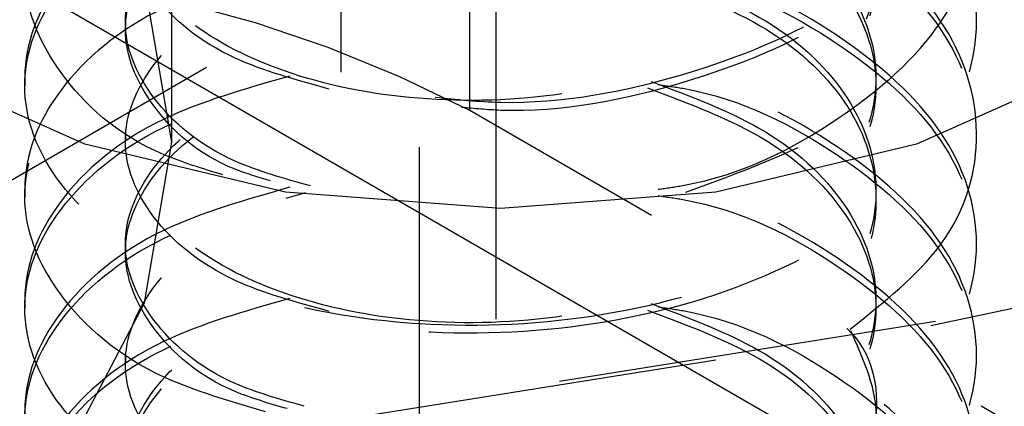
# Model space of a CAD drawing. Header units: inches. Extents: x 1907 to 2452, y -210 to -54.
# Tile 255 of 256: x 1998.479 to 1998.738, y -195.836 to -195.734. Entities that reach past the tile are written whole.
import ezdxf

# ---------------------------------------------------------------- set-up
doc = ezdxf.new("R2010")
doc.units = ezdxf.units.IN
doc.header["$LTSCALE"] = 0.5
doc.header["$MEASUREMENT"] = 0
doc.linetypes.add('HIDDEN', pattern=[0.22499999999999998, 0.15, -0.075])
doc.layers.add('SID-M-H', color=4, linetype='HIDDEN')
doc.layers.add('SID-M-S', color=105, linetype='Continuous')

msp = doc.modelspace()

# ---------------------------------------------------------------- linework, layer by layer
at = {"layer": 'SID-M-H'}
for p, q in [((1998.6044867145, -196.0130170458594), (1998.6044867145, -193.9716650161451)), ((1998.519303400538, -195.7665349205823), (1998.519303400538, -194.1448083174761)), ((1999.394480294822, -195.247041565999), (1997.980266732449, -196.0634496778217)), ((1998.597554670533, -195.7582634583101), (1998.597554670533, -195.3499930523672)), ((1998.584296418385, -195.3678519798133), (1998.584296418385, -198.1236772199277)), ((1998.563769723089, -198.348189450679), (1998.563769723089, -195.5923642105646)), ((1998.519303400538, -195.7665349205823), (1998.512097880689, -195.7243012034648)), ((1998.507084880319, -195.7349752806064), (1998.507084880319, -195.7371016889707)), ((1998.730665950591, -195.7371016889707), (1998.730665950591, -195.7349752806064)), ((1998.496415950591, -195.7670794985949), (1998.451163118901, -195.7470339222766)), ((1998.76016878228, -195.7470339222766), (1998.714915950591, -195.7670794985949)), ((1998.480665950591, -195.7495563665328), (1998.480665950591, -195.7516827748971)), ((1998.818525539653, -195.8858272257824), (1998.597554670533, -195.7582634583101)), ((1998.507084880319, -195.7641374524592), (1998.507084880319, -195.7662638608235)), ((1998.730665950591, -195.7662638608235), (1998.730665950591, -195.7641374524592)), ((1998.512097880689, -195.8087686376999), (1998.519303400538, -195.7665349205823)), ((1998.549113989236, -195.7796806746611), (1998.496415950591, -195.7670794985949)), ((1998.714915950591, -195.7670794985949), (1998.662217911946, -195.7796806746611)), ((1998.480665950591, -195.7787185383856), (1998.480665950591, -195.7808449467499)), ((1998.605665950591, -195.7839787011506), (1998.549113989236, -195.7796806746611)), ((1998.662217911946, -195.7796806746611), (1998.605665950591, -195.7839787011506)), ((1998.87114307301, -195.7812741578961), (1998.71987181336, -195.8136510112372)), ((1998.7186727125, -195.8146944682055), (1998.869628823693, -195.7823850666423)), ((1998.507084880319, -195.793299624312), (1998.507084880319, -195.7954260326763)), ((1998.730665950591, -195.7954260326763), (1998.730665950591, -195.793299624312)), ((1998.480665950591, -195.8078807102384), (1998.480665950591, -195.8100071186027)), ((1998.49075822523, -195.8493793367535), (1998.512097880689, -195.8087686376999)), ((1998.563464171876, -195.8393928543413), (1998.7186727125, -195.8146944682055)), ((1998.71987181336, -195.8136510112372), (1998.564339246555, -195.8384009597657)), ((1998.507084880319, -195.8224617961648), (1998.507084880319, -195.8245882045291)), ((1998.730665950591, -195.8245882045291), (1998.730665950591, -195.8224617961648))]:
    msp.add_line(p, q, dxfattribs=at)
msp.add_arc((1998.442875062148, -196.0567940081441), 0.3362235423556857, 62.60967223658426, 117.3903277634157, dxfattribs=at)
for points, knots in [([(1998.58844930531, -195.7547814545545), (1998.594166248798, -195.7553758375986), (1998.615767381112, -195.7576216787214), (1998.654883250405, -195.7500690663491), (1998.696317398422, -195.732774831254), (1998.724172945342, -195.7067619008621), (1998.733896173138, -195.6767078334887), (1998.724238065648, -195.6463123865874), (1998.696056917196, -195.621323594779), (1998.667661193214, -195.6064539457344), (1998.64970966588, -195.6039133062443), (1998.647797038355, -195.6036426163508)], [0, 0, 0, 0, 0.04812224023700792, 0.1818270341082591, 0.3155318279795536, 0.4492366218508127, 0.582941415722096, 0.7166462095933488, 0.8503510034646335, 0.9840557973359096, 1, 1, 1, 1]), ([(1998.647086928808, -195.6056604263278), (1998.649239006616, -195.6059623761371), (1998.667440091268, -195.6085161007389), (1998.696066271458, -195.6234333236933), (1998.724235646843, -195.6484426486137), (1998.733896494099, -195.6788355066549), (1998.724174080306, -195.7088793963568), (1998.696312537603, -195.7349356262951), (1998.654901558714, -195.7520668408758), (1998.618132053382, -195.7596034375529), (1998.598816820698, -195.7577660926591), (1998.595405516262, -195.7574415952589)], [0, 0, 0, 0, 0.01824760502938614, 0.1543281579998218, 0.2904087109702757, 0.4264892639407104, 0.5625698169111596, 0.6986503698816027, 0.8347309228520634, 0.9708114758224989, 1, 1, 1, 1]), ([(1998.645163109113, -195.6339708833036), (1998.655870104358, -195.6379955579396), (1998.677912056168, -195.6462809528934), (1998.699026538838, -195.6671739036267), (1998.70683694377, -195.6912025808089), (1998.699107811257, -195.7154079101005), (1998.677189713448, -195.7361639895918), (1998.644373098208, -195.7506470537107), (1998.605665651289, -195.7569132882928), (1998.566960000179, -195.7542930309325), (1998.534137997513, -195.7434517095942), (1998.512239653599, -195.7263543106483), (1998.504436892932, -195.7057441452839), (1998.512522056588, -195.6855477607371), (1998.529240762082, -195.6705816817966), (1998.545318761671, -195.6659406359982), (1998.55029525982, -195.6645041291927)], [0, 0, 0, 0, 0.07053002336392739, 0.1451966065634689, 0.2198631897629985, 0.294529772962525, 0.3691963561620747, 0.4438629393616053, 0.5185295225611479, 0.5931961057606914, 0.6678626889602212, 0.7425292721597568, 0.8171958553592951, 0.8918624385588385, 0.9665290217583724, 0.9999999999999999, 0.9999999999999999, 0.9999999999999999, 0.9999999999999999]), ([(1998.647086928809, -195.7789300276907), (1998.6492390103, -195.7786280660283), (1998.667440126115, -195.7760742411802), (1998.696064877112, -195.761161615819), (1998.724240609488, -195.7361318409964), (1998.733878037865, -195.7058143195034), (1998.724242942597, -195.6754895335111), (1998.696055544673, -195.6504815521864), (1998.667661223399, -195.6356162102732), (1998.649709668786, -195.6330754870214), (1998.647797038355, -195.6328047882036)], [0, 0, 0, 0, 0.02144359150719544, 0.1813580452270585, 0.3412724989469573, 0.5011869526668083, 0.6611014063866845, 0.8210158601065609, 0.9809303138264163, 0.9999999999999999, 0.9999999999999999, 0.9999999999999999, 0.9999999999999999]), ([(1998.647086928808, -195.6348225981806), (1998.649239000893, -195.6351245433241), (1998.667440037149, -195.6376782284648), (1998.696068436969, -195.6525972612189), (1998.724227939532, -195.6775985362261), (1998.73392515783, -195.7080210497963), (1998.724067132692, -195.7379543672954), (1998.696865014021, -195.7642748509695), (1998.668329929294, -195.7746420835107), (1998.654183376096, -195.7797817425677)], [0, 0, 0, 0, 0.02192056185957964, 0.1853919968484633, 0.3488634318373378, 0.5123348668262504, 0.6758063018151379, 0.8392777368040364, 1, 1, 1, 1]), ([(1998.644227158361, -195.6356829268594), (1998.655276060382, -195.6398264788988), (1998.6776703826, -195.6482247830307), (1998.699027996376, -195.669285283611), (1998.706863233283, -195.6933636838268), (1998.699001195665, -195.71741056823), (1998.678414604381, -195.7379287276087), (1998.657093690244, -195.7459861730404), (1998.647086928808, -195.7497678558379)], [0, 0, 0, 0, 0.1662363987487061, 0.336934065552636, 0.5076317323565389, 0.6783293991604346, 0.8490270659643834, 1, 1, 1, 1]), ([(1998.55029525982, -195.690924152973), (1998.538642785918, -195.6942346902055), (1998.512678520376, -195.7016112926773), (1998.487341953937, -195.7232230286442), (1998.477366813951, -195.7495087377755), (1998.487186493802, -195.7760802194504), (1998.514973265, -195.7982616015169), (1998.556586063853, -195.8124929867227), (1998.605665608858, -195.8163054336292), (1998.654747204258, -195.808846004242), (1998.696353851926, -195.7909779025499), (1998.724163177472, -195.7651187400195), (1998.733898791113, -195.7350234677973), (1998.724237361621, -195.7046390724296), (1998.696057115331, -195.6796472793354), (1998.667661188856, -195.6647783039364), (1998.649709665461, -195.6622376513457), (1998.647797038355, -195.6619669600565)], [0, 0, 0, 0, 0.05843403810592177, 0.1302038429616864, 0.2019736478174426, 0.2737434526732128, 0.345513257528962, 0.4172830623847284, 0.4890528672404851, 0.5608226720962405, 0.6325924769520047, 0.7043622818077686, 0.7761320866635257, 0.8479018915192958, 0.9196716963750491, 0.991441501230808, 1, 1, 1, 1]), ([(1998.55029525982, -195.6617619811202), (1998.538641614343, -195.6650735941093), (1998.512674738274, -195.6724525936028), (1998.487361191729, -195.694043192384), (1998.477295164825, -195.7204123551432), (1998.487453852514, -195.7466725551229), (1998.510656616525, -195.7670945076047), (1998.533734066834, -195.773820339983), (1998.542606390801, -195.7764061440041)], [0, 0, 0, 0, 0.1497004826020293, 0.3335654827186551, 0.5174304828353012, 0.7012954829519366, 0.8851604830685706, 1, 1, 1, 1]), ([(1998.532667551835, -195.775145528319), (1998.527347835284, -195.7735260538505), (1998.508010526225, -195.7676392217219), (1998.487628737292, -195.7486813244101), (1998.477245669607, -195.7225685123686), (1998.487384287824, -195.696168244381), (1998.512436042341, -195.674727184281), (1998.538065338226, -195.6674238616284), (1998.549391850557, -195.6641962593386)], [0, 0, 0, 0, 0.07338476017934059, 0.2667555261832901, 0.4601262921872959, 0.6534970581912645, 0.8468678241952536, 1, 1, 1, 1]), ([(1998.647086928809, -195.6639847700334), (1998.649239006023, -195.6642867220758), (1998.66744008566, -195.666840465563), (1998.696066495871, -195.6817568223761), (1998.724234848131, -195.7067699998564), (1998.733899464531, -195.737148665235), (1998.72416299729, -195.7672454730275), (1998.696353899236, -195.7931042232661), (1998.654747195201, -195.810972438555), (1998.605665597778, -195.8184318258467), (1998.55658611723, -195.8146194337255), (1998.514973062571, -195.8003878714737), (1998.487187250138, -195.7782071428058), (1998.477363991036, -195.7516332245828), (1998.487352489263, -195.7253566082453), (1998.512442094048, -195.7038843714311), (1998.538067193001, -195.6965845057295), (1998.549391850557, -195.6933584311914)], [0, 0, 0, 0, 0.00962904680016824, 0.08143715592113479, 0.1532452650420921, 0.2250533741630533, 0.2968614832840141, 0.3686695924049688, 0.4404777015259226, 0.5122858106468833, 0.5840939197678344, 0.6559020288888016, 0.7277101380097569, 0.7995182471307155, 0.8713263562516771, 0.9431344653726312, 1, 1, 1, 1]), ([(1998.560633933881, -195.7526472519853), (1998.551937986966, -195.7502622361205), (1998.531971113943, -195.7447859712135), (1998.512383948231, -195.7283269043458), (1998.504411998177, -195.707921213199), (1998.512477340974, -195.6876253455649), (1998.530085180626, -195.6722165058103), (1998.547359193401, -195.6673192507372), (1998.553471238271, -195.6655864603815)], [0, 0, 0, 0, 0.145050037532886, 0.3330512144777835, 0.5210523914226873, 0.7090535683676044, 0.8970547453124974, 0.9999999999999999, 0.9999999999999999, 0.9999999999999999, 0.9999999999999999]), ([(1998.647086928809, -195.6639847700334), (1998.657093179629, -195.667765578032), (1998.678413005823, -195.6758211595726), (1998.699008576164, -195.6963547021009), (1998.706835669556, -195.7203417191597), (1998.699130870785, -195.7446435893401), (1998.677098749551, -195.7650551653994), (1998.649906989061, -195.7782917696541), (1998.63045873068, -195.7807826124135), (1998.623814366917, -195.781633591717)], [0, 0, 0, 0, 0.1381218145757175, 0.294289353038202, 0.4504568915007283, 0.6066244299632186, 0.7627919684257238, 0.9189595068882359, 1, 1, 1, 1]), ([(1998.644227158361, -195.6648450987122), (1998.655276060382, -195.6689886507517), (1998.6776703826, -195.6773869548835), (1998.699027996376, -195.6984474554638), (1998.706863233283, -195.7225258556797), (1998.699001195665, -195.7465727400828), (1998.678414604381, -195.7670908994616), (1998.657093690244, -195.7751483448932), (1998.647086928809, -195.7789300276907)], [0, 0, 0, 0, 0.166236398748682, 0.3369340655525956, 0.5076317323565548, 0.6783293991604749, 0.849027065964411, 1, 1, 1, 1]), ([(1998.697460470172, -195.8156362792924), (1998.706348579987, -195.8085728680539), (1998.725402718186, -195.7934304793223), (1998.7336633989, -195.7640694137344), (1998.724300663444, -195.7338324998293), (1998.696039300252, -195.7088006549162), (1998.667661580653, -195.6939406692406), (1998.649709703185, -195.6913998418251), (1998.647797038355, -195.6911291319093)], [0, 0, 0, 0, 0.1750850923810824, 0.3753436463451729, 0.5756022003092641, 0.7758607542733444, 0.9761193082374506, 1, 1, 1, 1]), ([(1998.645163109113, -195.6922952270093), (1998.655870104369, -195.6963199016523), (1998.677912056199, -195.7046052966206), (1998.699026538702, -195.7254982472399), (1998.706836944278, -195.7495269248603), (1998.699107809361, -195.7737322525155), (1998.677189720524, -195.794488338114), (1998.6443730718, -195.8089713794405), (1998.605665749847, -195.8152376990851), (1998.566959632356, -195.8126171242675), (1998.534139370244, -195.8017769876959), (1998.512234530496, -195.7846751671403), (1998.504456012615, -195.7640815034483), (1998.512450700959, -195.7438235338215), (1998.530350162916, -195.7282578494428), (1998.547997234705, -195.7232815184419), (1998.55446593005, -195.7214573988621)], [0, 0, 0, 0, 0.06984989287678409, 0.143796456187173, 0.2177430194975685, 0.2916895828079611, 0.3656361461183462, 0.4395827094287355, 0.5135292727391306, 0.5874758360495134, 0.6614223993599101, 0.735368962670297, 0.809315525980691, 0.8832620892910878, 0.9572086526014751, 1, 1, 1, 1]), ([(1998.555729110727, -195.7780705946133), (1998.548805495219, -195.7761300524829), (1998.530681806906, -195.7710503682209), (1998.512448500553, -195.7553173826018), (1998.504398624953, -195.7349717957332), (1998.512466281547, -195.7146471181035), (1998.530348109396, -195.6990975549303), (1998.547996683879, -195.6941198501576), (1998.55446593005, -195.6922952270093)], [0, 0, 0, 0, 0.1189519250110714, 0.3113759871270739, 0.5038000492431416, 0.6962241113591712, 0.888648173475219, 1, 1, 1, 1]), ([(1998.644227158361, -195.6940072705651), (1998.655276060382, -195.6981508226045), (1998.6776703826, -195.7065491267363), (1998.699027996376, -195.7276096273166), (1998.706863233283, -195.7516880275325), (1998.699001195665, -195.7757349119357), (1998.678414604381, -195.7962530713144), (1998.657093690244, -195.8043105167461), (1998.647086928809, -195.8080921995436)], [0, 0, 0, 0, 0.1662363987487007, 0.3369340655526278, 0.5076317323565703, 0.678329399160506, 0.8490270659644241, 1, 1, 1, 1]), ([(1998.647086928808, -195.6931469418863), (1998.649239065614, -195.6934489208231), (1998.667440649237, -195.6960028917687), (1998.69604394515, -195.7109088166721), (1998.724315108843, -195.7359683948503), (1998.733600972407, -195.7661761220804), (1998.725901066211, -195.7946050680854), (1998.707977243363, -195.808980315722), (1998.700151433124, -195.8152567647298)], [0, 0, 0, 0, 0.02731553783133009, 0.2310197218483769, 0.4347239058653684, 0.6384280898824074, 0.8421322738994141, 1, 1, 1, 1]), ([(1998.545197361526, -195.7767347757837), (1998.542024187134, -195.7757857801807), (1998.52786636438, -195.7715516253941), (1998.512649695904, -195.7573090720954), (1998.504340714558, -195.7371316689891), (1998.512496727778, -195.7167743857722), (1998.5300827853, -195.701380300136), (1998.547358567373, -195.6964818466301), (1998.553471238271, -195.6947486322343)], [0, 0, 0, 0, 0.05972841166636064, 0.2664915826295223, 0.4732547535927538, 0.6800179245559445, 0.8867810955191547, 1, 1, 1, 1]), ([(1998.55029525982, -195.7200863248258), (1998.538642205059, -195.723397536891), (1998.512676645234, -195.7307756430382), (1998.487351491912, -195.7523741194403), (1998.477331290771, -195.7787121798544), (1998.48731904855, -195.8050883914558), (1998.513505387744, -195.8271775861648), (1998.540663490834, -195.834826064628), (1998.553471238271, -195.8384330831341)], [0, 0, 0, 0, 0.1426723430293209, 0.3179052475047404, 0.4931381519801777, 0.6683710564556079, 0.84360396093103, 0.9999999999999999, 0.9999999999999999, 0.9999999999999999, 0.9999999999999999]), ([(1998.55029525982, -195.7492484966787), (1998.538642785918, -195.7525590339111), (1998.512678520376, -195.7599356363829), (1998.487341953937, -195.7815473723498), (1998.477366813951, -195.8078330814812), (1998.487186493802, -195.8344045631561), (1998.514973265, -195.8565859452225), (1998.556586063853, -195.8708173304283), (1998.605665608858, -195.8746297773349), (1998.654747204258, -195.8671703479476), (1998.696353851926, -195.8493022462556), (1998.724163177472, -195.8234430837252), (1998.733898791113, -195.7933478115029), (1998.724237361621, -195.7629634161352), (1998.696057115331, -195.7379716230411), (1998.667661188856, -195.723102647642), (1998.649709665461, -195.7205619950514), (1998.647797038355, -195.7202913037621)], [0, 0, 0, 0, 0.05843403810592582, 0.1302038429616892, 0.2019736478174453, 0.2737434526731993, 0.3455132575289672, 0.4172830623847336, 0.4890528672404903, 0.5608226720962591, 0.6325924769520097, 0.7043622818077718, 0.7761320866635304, 0.8479018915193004, 0.9196716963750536, 0.9914415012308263, 1, 1, 1, 1]), ([(1998.647086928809, -195.7223091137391), (1998.649239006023, -195.7226110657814), (1998.667440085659, -195.7251648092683), (1998.69606649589, -195.7400811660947), (1998.724234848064, -195.7650943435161), (1998.733899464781, -195.7954730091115), (1998.724162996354, -195.8255698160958), (1998.69635390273, -195.8514285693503), (1998.65474718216, -195.8692967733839), (1998.605665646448, -195.876756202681), (1998.556585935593, -195.8729436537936), (1998.514973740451, -195.8587126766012), (1998.487184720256, -195.8365297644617), (1998.477373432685, -195.8099639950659), (1998.487317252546, -195.783656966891), (1998.51325766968, -195.7617015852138), (1998.540053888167, -195.754136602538), (1998.55251170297, -195.7506195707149)], [0, 0, 0, 0, 0.009576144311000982, 0.08098973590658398, 0.1524033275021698, 0.2238169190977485, 0.2952305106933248, 0.3666441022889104, 0.4380576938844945, 0.5094712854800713, 0.5808848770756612, 0.6522984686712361, 0.7237120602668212, 0.7951256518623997, 0.8665392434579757, 0.9379528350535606, 1, 1, 1, 1]), ([(1998.54389093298, -195.8372946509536), (1998.53455572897, -195.8345866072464), (1998.510995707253, -195.8277520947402), (1998.48743326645, -195.8071343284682), (1998.477308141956, -195.7808652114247), (1998.487329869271, -195.7544745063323), (1998.513381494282, -195.7324633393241), (1998.540363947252, -195.7248542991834), (1998.553000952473, -195.7212906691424)], [0, 0, 0, 0, 0.1185193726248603, 0.2991170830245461, 0.4797147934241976, 0.660312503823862, 0.8409102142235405, 1, 1, 1, 1]), ([(1998.645163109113, -195.7214573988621), (1998.655865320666, -195.7254799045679), (1998.67789742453, -195.7337608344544), (1998.699089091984, -195.7546887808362), (1998.706602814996, -195.7785829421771), (1998.700474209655, -195.8014530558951), (1998.686326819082, -195.8130211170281), (1998.680141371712, -195.8180788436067)], [0, 0, 0, 0, 0.20006445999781, 0.411862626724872, 0.6236607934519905, 0.8354589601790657, 1, 1, 1, 1]), ([(1998.560633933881, -195.8109715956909), (1998.551937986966, -195.8085865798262), (1998.531971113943, -195.8031103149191), (1998.512383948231, -195.7866512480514), (1998.504411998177, -195.7662455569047), (1998.512477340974, -195.7459496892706), (1998.530085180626, -195.730540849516), (1998.547359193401, -195.7256435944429), (1998.553471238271, -195.7239108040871)], [0, 0, 0, 0, 0.1450500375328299, 0.3330512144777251, 0.5210523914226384, 0.7090535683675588, 0.8970547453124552, 1, 1, 1, 1]), ([(1998.644227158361, -195.7231694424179), (1998.655268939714, -195.7273095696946), (1998.677648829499, -195.7357009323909), (1998.699116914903, -195.7568145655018), (1998.706530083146, -195.780689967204), (1998.700970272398, -195.802632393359), (1998.687928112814, -195.8134366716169), (1998.682772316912, -195.8177077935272)], [0, 0, 0, 0, 0.2104458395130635, 0.4265393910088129, 0.6426329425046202, 0.8587264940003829, 0.9999999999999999, 0.9999999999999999, 0.9999999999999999, 0.9999999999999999]), ([(1998.55029525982, -195.7784106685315), (1998.538642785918, -195.7817212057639), (1998.512678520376, -195.7890978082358), (1998.487341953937, -195.8107095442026), (1998.477366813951, -195.836995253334), (1998.487186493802, -195.8635667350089), (1998.514973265, -195.8857481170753), (1998.556586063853, -195.8999795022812), (1998.605665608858, -195.9037919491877), (1998.654747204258, -195.8963325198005), (1998.696353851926, -195.8784644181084), (1998.724163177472, -195.852605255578), (1998.733898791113, -195.8225099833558), (1998.724237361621, -195.7921255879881), (1998.696057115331, -195.7671337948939), (1998.667661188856, -195.7522648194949), (1998.649709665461, -195.7497241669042), (1998.647797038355, -195.749453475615)], [0, 0, 0, 0, 0.05843403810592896, 0.1302038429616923, 0.2019736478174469, 0.2737434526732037, 0.3455132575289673, 0.4172830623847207, 0.489052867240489, 0.5608226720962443, 0.6325924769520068, 0.7043622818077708, 0.7761320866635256, 0.8479018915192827, 0.9196716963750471, 0.9914415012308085, 1, 1, 1, 1]), ([(1998.645163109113, -195.7506195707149), (1998.655870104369, -195.754644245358), (1998.677912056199, -195.7629296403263), (1998.699026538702, -195.7838225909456), (1998.706836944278, -195.807851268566), (1998.699107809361, -195.8320565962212), (1998.677189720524, -195.8528126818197), (1998.6443730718, -195.8672957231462), (1998.605665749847, -195.8735620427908), (1998.566959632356, -195.8709414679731), (1998.534139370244, -195.8601013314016), (1998.512234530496, -195.8429995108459), (1998.504456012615, -195.822405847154), (1998.512450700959, -195.8021478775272), (1998.530350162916, -195.7865821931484), (1998.547997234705, -195.7816058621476), (1998.55446593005, -195.7797817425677)], [0, 0, 0, 0, 0.06984989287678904, 0.1437964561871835, 0.2177430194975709, 0.2916895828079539, 0.3656361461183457, 0.4395827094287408, 0.5135292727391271, 0.5874758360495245, 0.6614223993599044, 0.7353689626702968, 0.8093155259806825, 0.8832620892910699, 0.9572086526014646, 1, 1, 1, 1]), ([(1998.554090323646, -195.8358562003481), (1998.54775592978, -195.8340661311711), (1998.530248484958, -195.8291186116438), (1998.512473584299, -195.813624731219), (1998.504391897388, -195.7933006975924), (1998.512468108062, -195.7729702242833), (1998.530347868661, -195.7574220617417), (1998.547996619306, -195.752444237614), (1998.55446593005, -195.7506195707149)], [0, 0, 0, 0, 0.1101782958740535, 0.3045185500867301, 0.4988588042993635, 0.6931990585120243, 0.8875393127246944, 1, 1, 1, 1]), ([(1998.647086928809, -195.7514712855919), (1998.649239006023, -195.7517732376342), (1998.667440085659, -195.7543269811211), (1998.69606649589, -195.7692433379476), (1998.724234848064, -195.7942565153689), (1998.733899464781, -195.8246351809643), (1998.724162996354, -195.8547319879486), (1998.69635390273, -195.8805907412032), (1998.65474718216, -195.8984589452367), (1998.605665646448, -195.9059183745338), (1998.556585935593, -195.9021058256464), (1998.514973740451, -195.8878748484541), (1998.487184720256, -195.8656919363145), (1998.477373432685, -195.8391261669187), (1998.487317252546, -195.8128191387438), (1998.51325766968, -195.7908637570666), (1998.540053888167, -195.7832987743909), (1998.55251170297, -195.7797817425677)], [0, 0, 0, 0, 0.009576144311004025, 0.08098973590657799, 0.152403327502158, 0.2238169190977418, 0.2952305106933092, 0.3666441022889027, 0.4380576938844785, 0.5094712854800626, 0.5808848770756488, 0.6522984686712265, 0.7237120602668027, 0.7951256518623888, 0.8665392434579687, 0.9379528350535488, 1, 1, 1, 1]), ([(1998.549563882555, -195.8364945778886), (1998.54484728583, -195.8351266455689), (1998.529043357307, -195.8305431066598), (1998.512554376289, -195.8156979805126), (1998.504366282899, -195.7954386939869), (1998.512489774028, -195.7751034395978), (1998.530083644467, -195.7597040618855), (1998.54735879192, -195.7548060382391), (1998.553471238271, -195.7530729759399)], [0, 0, 0, 0, 0.08554306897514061, 0.2866296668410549, 0.4877162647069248, 0.6888028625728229, 0.8898894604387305, 1, 1, 1, 1]), ([(1998.644227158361, -195.7523316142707), (1998.655276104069, -195.756475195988), (1998.677670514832, -195.7648735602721), (1998.699027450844, -195.7859336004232), (1998.706865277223, -195.8100137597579), (1998.698993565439, -195.8340540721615), (1998.678599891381, -195.8544376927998), (1998.657545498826, -195.8624106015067), (1998.647797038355, -195.8661021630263)], [0, 0, 0, 0, 0.1668688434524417, 0.3382159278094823, 0.5095630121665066, 0.6809100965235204, 0.8522571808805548, 1, 1, 1, 1]), ([(1998.55029525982, -195.8075728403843), (1998.538642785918, -195.8108833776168), (1998.512678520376, -195.8182599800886), (1998.487341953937, -195.8398717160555), (1998.477366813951, -195.8661574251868), (1998.487186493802, -195.8927289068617), (1998.514973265, -195.9149102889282), (1998.556586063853, -195.929141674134), (1998.605665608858, -195.9329541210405), (1998.654747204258, -195.9254946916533), (1998.696353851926, -195.9076265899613), (1998.724163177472, -195.8817674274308), (1998.733898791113, -195.8516721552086), (1998.724237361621, -195.8212877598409), (1998.696057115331, -195.7962959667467), (1998.667661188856, -195.7814269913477), (1998.649709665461, -195.778886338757), (1998.647797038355, -195.7786156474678)], [0, 0, 0, 0, 0.05843403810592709, 0.1302038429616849, 0.2019736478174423, 0.2737434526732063, 0.3455132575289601, 0.4172830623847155, 0.4890528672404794, 0.560822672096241, 0.6325924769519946, 0.7043622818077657, 0.7761320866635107, 0.8479018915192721, 0.9196716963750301, 0.9914415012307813, 1, 1, 1, 1]), ([(1998.647086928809, -195.7806334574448), (1998.649239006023, -195.7809354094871), (1998.667440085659, -195.783489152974), (1998.69606649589, -195.7984055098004), (1998.724234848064, -195.8234186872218), (1998.733899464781, -195.8537973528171), (1998.724162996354, -195.8838941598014), (1998.69635390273, -195.909752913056), (1998.65474718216, -195.9276211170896), (1998.605665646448, -195.9350805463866), (1998.556585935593, -195.9312679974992), (1998.514973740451, -195.9170370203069), (1998.487184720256, -195.8948541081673), (1998.477373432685, -195.8682883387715), (1998.487317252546, -195.8419813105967), (1998.51325766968, -195.8200259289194), (1998.540053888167, -195.8124609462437), (1998.55251170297, -195.8089439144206)], [0, 0, 0, 0, 0.009576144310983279, 0.08098973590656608, 0.1524033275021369, 0.2238169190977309, 0.2952305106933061, 0.3666441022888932, 0.4380576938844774, 0.5094712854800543, 0.5808848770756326, 0.6522984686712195, 0.7237120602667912, 0.795125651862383, 0.8665392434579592, 0.9379528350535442, 1, 1, 1, 1]), ([(1998.560633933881, -195.8692959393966), (1998.551937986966, -195.8669109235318), (1998.531971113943, -195.8614346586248), (1998.512383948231, -195.8449755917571), (1998.504411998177, -195.8245699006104), (1998.512477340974, -195.8042740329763), (1998.530085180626, -195.7888651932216), (1998.547359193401, -195.7839679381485), (1998.553471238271, -195.7822351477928)], [0, 0, 0, 0, 0.1450500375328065, 0.3330512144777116, 0.5210523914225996, 0.7090535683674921, 0.8970547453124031, 1, 1, 1, 1]), ([(1998.522683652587, -195.9445897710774), (1998.53389721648, -195.949146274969), (1998.558049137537, -195.9589601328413), (1998.605869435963, -195.9619780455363), (1998.654692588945, -195.9546939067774), (1998.696368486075, -195.9367788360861), (1998.72415925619, -195.9109322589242), (1998.733899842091, -195.8808336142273), (1998.724237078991, -195.8504501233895), (1998.696057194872, -195.8254580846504), (1998.667661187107, -195.810589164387), (1998.649709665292, -195.8080485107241), (1998.647797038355, -195.8077778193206)], [0, 0, 0, 0, 0.0964497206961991, 0.2077346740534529, 0.3190196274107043, 0.430304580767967, 0.5415895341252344, 0.652874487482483, 0.7641594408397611, 0.875444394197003, 0.9867293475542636, 1, 1, 1, 1]), ([(1998.697553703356, -195.8159916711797), (1998.700686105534, -195.8229659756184), (1998.707330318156, -195.8377593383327), (1998.698891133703, -195.8612540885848), (1998.677247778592, -195.8819653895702), (1998.644357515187, -195.8964604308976), (1998.605669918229, -195.9027235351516), (1998.566958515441, -195.9001038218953), (1998.534139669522, -195.8892634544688), (1998.512234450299, -195.8721616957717), (1998.504456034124, -195.8515680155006), (1998.512450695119, -195.8313100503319), (1998.530350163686, -195.8157443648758), (1998.547997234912, -195.8107680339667), (1998.55446593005, -195.8089439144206)], [0, 0, 0, 0, 0.07776044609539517, 0.1649395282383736, 0.2521186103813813, 0.3392976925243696, 0.4264767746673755, 0.5136558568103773, 0.6008349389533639, 0.688014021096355, 0.7751931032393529, 0.8623721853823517, 0.9495512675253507, 1, 1, 1, 1]), ([(1998.645163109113, -195.8089439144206), (1998.655870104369, -195.8129685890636), (1998.677912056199, -195.821253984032), (1998.699026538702, -195.8421469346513), (1998.706836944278, -195.8661756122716), (1998.699107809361, -195.8903809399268), (1998.677189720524, -195.9111370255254), (1998.6443730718, -195.9256200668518), (1998.605665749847, -195.9318863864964), (1998.566959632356, -195.9292658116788), (1998.534139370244, -195.9184256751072), (1998.512234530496, -195.9013238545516), (1998.504456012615, -195.8807301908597), (1998.512450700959, -195.8604722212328), (1998.530350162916, -195.8449065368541), (1998.547997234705, -195.8399302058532), (1998.55446593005, -195.8381060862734)], [0, 0, 0, 0, 0.0698498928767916, 0.1437964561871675, 0.2177430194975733, 0.2916895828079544, 0.3656361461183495, 0.4395827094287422, 0.5135292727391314, 0.5874758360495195, 0.6614223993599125, 0.735368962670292, 0.8093155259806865, 0.8832620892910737, 0.9572086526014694, 1, 1, 1, 1]), ([(1998.647086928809, -195.8097956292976), (1998.649239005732, -195.8100975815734), (1998.667440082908, -195.812651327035), (1998.696066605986, -195.8275675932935), (1998.724234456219, -195.8525811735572), (1998.733900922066, -195.8829583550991), (1998.72415755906, -195.913060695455), (1998.696374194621, -195.9388987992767), (1998.654671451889, -195.9568440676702), (1998.60594827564, -195.9640158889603), (1998.561497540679, -195.9616008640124), (1998.540074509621, -195.9531095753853), (1998.531674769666, -195.9497802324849)], [0, 0, 0, 0, 0.01527429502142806, 0.129181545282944, 0.2430887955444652, 0.356996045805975, 0.470903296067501, 0.5848105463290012, 0.6987177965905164, 0.8126250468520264, 0.9265322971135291, 1, 1, 1, 1]), ([(1998.644227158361, -195.8106559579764), (1998.655276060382, -195.8147995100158), (1998.6776703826, -195.8231978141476), (1998.699027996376, -195.844258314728), (1998.706863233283, -195.8683367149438), (1998.699001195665, -195.892383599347), (1998.678414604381, -195.9129017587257), (1998.657093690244, -195.9209592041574), (1998.647086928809, -195.9247408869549)], [0, 0, 0, 0, 0.1662363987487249, 0.3369340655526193, 0.5076317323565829, 0.6783293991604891, 0.8490270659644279, 0.9999999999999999, 0.9999999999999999, 0.9999999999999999, 0.9999999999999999]), ([(1998.560633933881, -195.8984581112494), (1998.551937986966, -195.8960730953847), (1998.531971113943, -195.8905968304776), (1998.512383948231, -195.8741377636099), (1998.504411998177, -195.8537320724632), (1998.512477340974, -195.8334362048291), (1998.530085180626, -195.8180273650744), (1998.547359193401, -195.8131301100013), (1998.553471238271, -195.8113973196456)], [0, 0, 0, 0, 0.1450500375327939, 0.3330512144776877, 0.5210523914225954, 0.709053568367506, 0.8970547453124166, 1, 1, 1, 1]), ([(1998.696623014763, -195.8154543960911), (1998.696663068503, -195.8154923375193), (1998.703837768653, -195.8222886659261), (1998.705842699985, -195.8395405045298), (1998.699267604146, -195.8631185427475), (1998.678542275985, -195.883620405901), (1998.657527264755, -195.8915792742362), (1998.647797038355, -195.8952643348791)], [0, 0, 0, 0, 0.001451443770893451, 0.259992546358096, 0.5185336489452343, 0.7770747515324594, 1, 1, 1, 1]), ([(1998.56259518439, -195.9491669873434), (1998.5623080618, -195.9401825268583), (1998.561672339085, -195.9202898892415), (1998.547009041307, -195.8926236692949), (1998.524363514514, -195.8683553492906), (1998.49373349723, -195.8494567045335), (1998.455811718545, -195.8366297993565), (1998.412492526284, -195.831374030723), (1998.367760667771, -195.8348586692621), (1998.333267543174, -195.8446520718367), (1998.315350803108, -195.8541291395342), (1998.30987742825, -195.8570242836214)], [0, 0, 0, 0, 0.08819709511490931, 0.1952785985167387, 0.3021655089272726, 0.4170210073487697, 0.5425898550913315, 0.6730798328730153, 0.8049096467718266, 0.9404019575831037, 1, 1, 1, 1])]:
    msp.add_open_spline(points, degree=3, knots=knots, dxfattribs=at)
at = {"layer": 'SID-M-S'}
msp.add_line((1978.698866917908, -184.3054479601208), (2002.033390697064, -197.7761818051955), dxfattribs=at)

doc.saveas('drawing.dxf')
